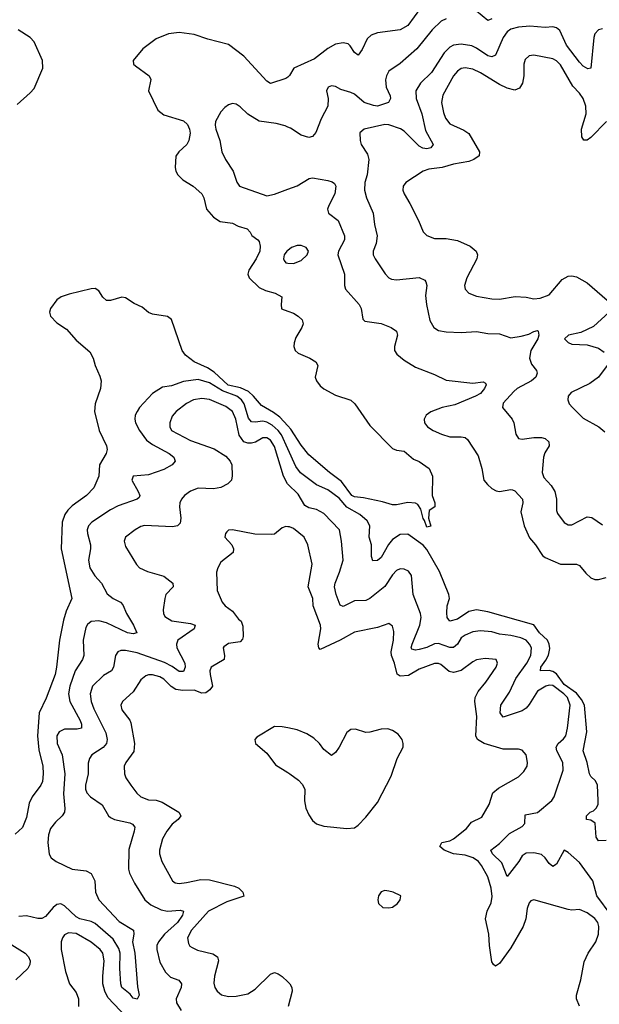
# Model space of a CAD drawing. Header units: inches. Extents: x 1843162 to 1959474, y 907081 to 1016326.
# Tile 134 of 256: x 1878594 to 1881634, y 961222 to 966384. Entities that reach past the tile are written whole.
import ezdxf

# ---------------------------------------------------------------- set-up
doc = ezdxf.new("R2010")
doc.units = ezdxf.units.IN
doc.header["$MEASUREMENT"] = 0
doc.layers.add('B8976', color=7, linetype='Continuous')
doc.layers.add('B8986', color=7, linetype='Continuous')

msp = doc.modelspace()

# ---------------------------------------------------------------- linework, layer by layer
at = {"layer": 'B8976', "color": 5}
for points, elevation in [([(1878580.9, 965939.1), (1878650, 965999.5), (1878670, 966023.2), (1878716.6, 966130), (1878713.9, 966170), (1878670, 966267.4), (1878650, 966290.8), (1878586.4, 966330)], 520), ([(1880000, 966082.6), (1879990, 966074.4), (1879910, 966049.7), (1879890, 966060.5), (1879770, 966192.7), (1879690, 966254.2), (1879581.5, 966281.5), (1879510, 966305.3), (1879430, 966317.1), (1879375.3, 966310), (1879310, 966283.4), (1879239.8, 966230), (1879190.2, 966170), (1879191.7, 966150), (1879200.9, 966140.9), (1879273.7, 966090), (1879281.5, 966070), (1879269.4, 966010), (1879319.1, 965910), (1879350, 965884.9), (1879452.7, 965852.7), (1879473.7, 965833.7), (1879485.2, 965810), (1879489, 965789), (1879482.2, 965750), (1879470.2, 965730), (1879429.1, 965690), (1879412.8, 965667.2), (1879409.5, 965609.5), (1879412.8, 965590), (1879423.2, 965570), (1879450, 965543.9), (1879503.8, 965510), (1879550, 965470.4), (1879559.6, 965450), (1879574.2, 965390), (1879610, 965349), (1879646.2, 965326.2), (1879710, 965316.5), (1879740.9, 965300.9), (1879786.5, 965286.5), (1879803.7, 965270), (1879812, 965252), (1879844, 965230), (1879850, 965221), (1879856, 965196), (1879853.2, 965170), (1879834.5, 965130), (1879796.5, 965070), (1879790.3, 965050), (1879798.3, 965030), (1879850, 964979.2), (1879883.7, 964963.7), (1879933.4, 964950), (1879968.2, 964930), (1879964.9, 964890), (1879967.7, 964867.7), (1880000, 964855.9)], 520), ([(1880000, 965820.9), (1879986.7, 965826.7), (1879939.8, 965839.8), (1879850, 965851.3), (1879790, 965887.4), (1879750, 965927.1), (1879730, 965940.4), (1879710, 965943.9), (1879690, 965938), (1879670, 965923.9), (1879650, 965900.4), (1879621.2, 965850), (1879618.7, 965830), (1879622.3, 965810), (1879644, 965750), (1879654.4, 965690), (1879674, 965650), (1879713.9, 965590), (1879732.6, 965532.6), (1879747.4, 965510), (1879890, 965460.3), (1879930, 965468.1), (1880000, 965494.4)], 540), ([(1880000, 965173.8), (1879995.3, 965170), (1879981.8, 965150), (1879977.4, 965130), (1879981.2, 965121.2), (1879990, 965108.9), (1880000, 965107.8)], 540), ([(1880000, 964255), (1879959, 964299), (1879924.7, 964324.7), (1879861.6, 964361.6), (1879821.1, 964410), (1879793.7, 964433.7), (1879753, 964453), (1879688.2, 964468.2), (1879615.1, 964535.1), (1879578.8, 964558.8), (1879509.7, 964589.7), (1879464.3, 964624.3), (1879445.8, 964650), (1879391.2, 964811.2), (1879370, 964828.2), (1879290, 964839.3), (1879270, 964849.1), (1879236.7, 964876.7), (1879195.6, 964895.6), (1879150, 964926.1), (1879130, 964929.3), (1879070, 964910.8), (1879050, 964911), (1879030, 964929.7), (1879010, 964962), (1878990, 964973.5), (1878970, 964972.6), (1878854.6, 964945.4), (1878812.4, 964930), (1878790, 964914.8), (1878756.5, 964870), (1878751.5, 964850), (1878755.6, 964830), (1878790, 964794.9), (1878840.7, 964760.8), (1878890, 964703.1), (1878962, 964642), (1878980.4, 964610), (1878990.5, 964570), (1879014.9, 964514.9), (1879021.3, 964490), (1879017.4, 964450), (1878991.1, 964368.9), (1878986.7, 964330), (1879011.6, 964230), (1879048.9, 964150), (1879054, 964130), (1879048.4, 964110), (1879013.6, 964050), (1879009.1, 963990), (1878983.6, 963930), (1878945.2, 963890), (1878870, 963834.9), (1878847.5, 963812.5), (1878830.9, 963789.1), (1878816.9, 963750), (1878812.5, 963610), (1878868.4, 963350), (1878837.9, 963282.1), (1878823.9, 963236.1), (1878803.9, 963130), (1878788.2, 962990), (1878779.8, 962950), (1878733.6, 962826.4), (1878696.2, 962750), (1878687.1, 962630), (1878695.7, 962555.7), (1878716, 962470), (1878718.2, 962430), (1878713.8, 962390), (1878705.3, 962370), (1878660.3, 962310), (1878644.2, 962275.8), (1878630, 962202), (1878610, 962148.7), (1878570, 962114)], 520), ([(1880000, 964133.8), (1879966.6, 964206.6), (1879950, 964229.1), (1879917.8, 964257.8), (1879890, 964273.7), (1879870, 964278.7), (1879830, 964273), (1879810, 964275.4), (1879794.7, 964294.7), (1879772.4, 964370), (1879757.3, 964390), (1879732.9, 964410), (1879657.1, 964437.1), (1879590, 964480.7), (1879530, 964498.1), (1879453.2, 964486.8), (1879390, 964464.9), (1879343.6, 964456.4), (1879290, 964423.1), (1879223.2, 964350), (1879210.3, 964330), (1879200.3, 964310), (1879198, 964290), (1879202.6, 964270), (1879222.3, 964230), (1879259, 964179), (1879290, 964156.1), (1879379, 964110), (1879402, 964090), (1879408.9, 964070), (1879393.7, 964050), (1879350, 964024.8), (1879270, 963997.5), (1879190.3, 963989.7), (1879183.2, 963970), (1879215.9, 963910), (1879223.6, 963890), (1879221.1, 963878.9), (1879211, 963870), (1879110, 963835.9), (1879070, 963814.4), (1878972.6, 963750), (1878954.7, 963730), (1878948.5, 963710), (1878949.4, 963690), (1878965, 963630), (1878965.7, 963610), (1878955, 963550), (1878962.6, 963510), (1878988.4, 963468.4), (1879022.7, 963430), (1879054, 963374), (1879084.2, 963350), (1879122.6, 963330), (1879135.8, 963315.8), (1879155.2, 963270), (1879191.8, 963210), (1879208, 963170), (1879190, 963164), (1879159.6, 963170), (1879050, 963220.9), (1879010, 963232), (1878970, 963227.9), (1878950, 963213.1), (1878941.9, 963198.1), (1878926.6, 963130), (1878931, 963050), (1878924.3, 963030), (1878884.7, 962970), (1878857.8, 962890), (1878850.6, 962850), (1878857.3, 962810), (1878910.8, 962710), (1878918.5, 962690), (1878918, 962670), (1878896.3, 962663.7), (1878830, 962664.9), (1878800.7, 962650), (1878789.5, 962630), (1878791.6, 962590), (1878816.6, 962530), (1878831, 962431), (1878824.8, 962324.8), (1878831, 962249), (1878829.2, 962230), (1878818, 962210), (1878782.5, 962177.5), (1878756.2, 962143.8), (1878745, 962110), (1878742.2, 962070), (1878749, 962009), (1878758.9, 961990), (1878785, 961970), (1878870, 961930.1), (1878942.3, 961922.3), (1878970, 961908), (1878989, 961870), (1878992.2, 961810), (1879010.2, 961770), (1879116.7, 961656.7), (1879190.4, 961610), (1879192.8, 961590), (1879185.5, 961550), (1879197.7, 961490), (1879212.9, 961312.9), (1879221.6, 961270), (1879210.4, 961249.6), (1879190, 961254.5), (1879174.5, 961274.5), (1879129.7, 961310), (1879124.7, 961330), (1879119.9, 961410), (1879121.9, 961490), (1879114.2, 961514.2), (1879084, 961564), (1878990, 961645.7), (1878970, 961656.2), (1878910, 961669.3), (1878890, 961679.9), (1878830, 961739), (1878810, 961749.2), (1878790, 961745.9), (1878770, 961729.8), (1878730, 961682.6), (1878710, 961671.9), (1878690, 961671.7), (1878630, 961686), (1878590, 961682.9)], 540), ([(1880000, 963948.1), (1879998, 963950), (1879978, 963990), (1879930, 964145.8), (1879910, 964179.9), (1879890, 964191.6), (1879870, 964191.1), (1879830.9, 964169.1), (1879810, 964163.1), (1879790, 964163.4), (1879770, 964171.3), (1879745.9, 964205.9), (1879727.7, 964290), (1879709.9, 964329.9), (1879675.2, 964355.2), (1879590, 964391.8), (1879550, 964397.5), (1879506.7, 964390), (1879470, 964372.1), (1879414.2, 964330), (1879394.2, 964305.8), (1879381, 964270), (1879381.1, 964250), (1879390.3, 964230), (1879490, 964178.3), (1879614.4, 964134.4), (1879675.8, 964095.8), (1879698.9, 964070), (1879706, 964050), (1879708.5, 963991.5), (1879704.4, 963970), (1879686.4, 963950), (1879649.4, 963930.6), (1879610, 963924.9), (1879530, 963927.8), (1879490, 963912), (1879459.5, 963890), (1879443.1, 963870), (1879434.9, 963850), (1879432.9, 963830), (1879439.5, 963770), (1879435.3, 963744.8), (1879422.8, 963730), (1879395.3, 963724.7), (1879248.6, 963731.4), (1879230, 963726.4), (1879200.4, 963710), (1879148.9, 963670), (1879142.8, 963650), (1879150, 963622), (1879207.3, 963527.3), (1879222.4, 963510), (1879264, 963490), (1879350, 963466), (1879397.7, 963430), (1879399.6, 963410), (1879361.5, 963370), (1879355.2, 963350), (1879347.1, 963290), (1879347.9, 963270), (1879355.2, 963255.2), (1879391.8, 963231.8), (1879490, 963218.1), (1879514.6, 963210), (1879509, 963190), (1879423.2, 963130), (1879416, 963110), (1879418.4, 963090), (1879460.5, 963010), (1879462.7, 962990), (1879453.5, 962966.5), (1879430, 962966.9), (1879393.4, 962993.4), (1879354.3, 963014.3), (1879210, 963064.9), (1879150, 963076.2), (1879124.2, 963075.8), (1879109.5, 963070.5), (1879096.3, 963050), (1879086.3, 962990), (1879075.9, 962970), (1879034.2, 962945.8), (1878976.8, 962890), (1878964.1, 962850), (1878968.5, 962810), (1878983.8, 962770), (1879045.4, 962645.4), (1879052.9, 962610), (1879048.9, 962590), (1879032.7, 962567.3), (1878972.6, 962530), (1878959.7, 962510), (1878954.3, 962485.7), (1878953.1, 962430), (1878939, 962370), (1878939.3, 962350), (1878946.5, 962330), (1878966.3, 962310), (1879027.8, 962267.8), (1879060.9, 962210), (1879070, 962201.5), (1879090.9, 962190.9), (1879172.8, 962172.8), (1879185.7, 962165.7), (1879197.4, 962150), (1879195.5, 962130), (1879167, 962033), (1879164.8, 961930), (1879169.5, 961909.5), (1879196.3, 961856.3), (1879251.4, 961770), (1879282.8, 961742.8), (1879336.7, 961716.7), (1879370, 961710.6), (1879435.2, 961715.2), (1879454, 961710), (1879448.3, 961690), (1879421.3, 961650), (1879353.5, 961590), (1879321.6, 961550), (1879313.7, 961530), (1879312.9, 961510), (1879330, 961442.4), (1879358.6, 961390), (1879385, 961365), (1879428.2, 961348.2), (1879443.6, 961330), (1879441.2, 961310), (1879414.5, 961250), (1879417.5, 961230), (1879441.2, 961190)], 560), ([(1880000, 963725.5), (1879990, 963726.6), (1879970, 963719.7), (1879930, 963687.1), (1879915.3, 963684.7), (1879827, 963687), (1879710, 963709.6), (1879690, 963707), (1879680.9, 963699.1), (1879673, 963690), (1879670.4, 963670), (1879707.2, 963630), (1879716, 963610), (1879713.7, 963590), (1879650, 963539.6), (1879633.7, 963510), (1879627.1, 963487.1), (1879630.4, 963390.4), (1879655.8, 963330), (1879672.4, 963310), (1879710, 963282.4), (1879741.4, 963241.4), (1879755.5, 963230), (1879764.6, 963204.6), (1879766.7, 963150), (1879763.4, 963136.6), (1879750, 963122.5), (1879690, 963113.3), (1879664.8, 963095.2), (1879661.8, 963090), (1879668.7, 963050), (1879666.5, 963030), (1879599.1, 962990), (1879591.8, 962970), (1879592.4, 962950), (1879605.8, 962890), (1879591.1, 962870), (1879570, 962854.8), (1879550, 962853.3), (1879509.4, 962869.4), (1879450, 962866.2), (1879412.5, 962872.5), (1879388.3, 962888.3), (1879350, 962926.5), (1879330, 962937.8), (1879291.2, 962948.8), (1879270, 962948.7), (1879256.7, 962943.3), (1879230, 962923), (1879190, 962859.7), (1879134, 962810), (1879124.7, 962790), (1879130, 962764.9), (1879171.8, 962711.8), (1879177.6, 962697.6), (1879196.6, 962590), (1879192.8, 962547.2), (1879150.2, 962490), (1879142.8, 962470), (1879143.9, 962430), (1879151.3, 962410), (1879177.2, 962370), (1879208.1, 962328.1), (1879229.1, 962309.1), (1879270, 962293.5), (1879310, 962291.9), (1879341.6, 962281.6), (1879428.9, 962230), (1879439.6, 962210), (1879425.5, 962190), (1879394.6, 962165.4), (1879365.3, 962130), (1879343.9, 962090), (1879327.6, 962030), (1879326.8, 962010), (1879339.3, 961970), (1879394.9, 961870), (1879410, 961859.1), (1879430, 961855.9), (1879470, 961859.8), (1879544, 961876), (1879590, 961873.8), (1879721.4, 961841.4), (1879744.2, 961830), (1879764.2, 961810), (1879770, 961788.7), (1879681.3, 961758.7), (1879585.3, 961710), (1879494.7, 961610), (1879474.5, 961570), (1879480.1, 961540.1), (1879487.5, 961527.5), (1879499, 961519), (1879526.2, 961506.2), (1879607.2, 961487.2), (1879631.6, 961470), (1879637.6, 961450), (1879616.3, 961370), (1879612.4, 961332.4), (1879617.4, 961310), (1879630.4, 961290), (1879652.1, 961272.1), (1879690, 961263), (1879730, 961264.1), (1879790, 961276.8), (1879830, 961300.9), (1879910, 961380.7), (1879930, 961389.1), (1879950, 961382.4), (1879970, 961368), (1880000, 961340.4)], 580), ([(1880000, 962670.9), (1879970, 962676.9), (1879930, 962678.4), (1879837.5, 962622.5), (1879828, 962610), (1879830.7, 962590), (1879890, 962538), (1879936.5, 962476.5), (1880000, 962436.6)], 620), ([(1879154.4, 961154.4), (1879057.5, 961257.5), (1879040.5, 961290), (1879031, 961330), (1879030.4, 961370), (1879038.3, 961450), (1879030, 961489.7), (1879016.1, 961510), (1878970, 961548.4), (1878890, 961592.3), (1878850, 961596.2), (1878830, 961585.4), (1878819.7, 961570), (1878812.1, 961550), (1878811.1, 961510), (1878833.9, 961393.9), (1878854.9, 961330), (1878890, 961283.7), (1878902.5, 961250), (1878903.7, 961210)], 560), ([(1878553.6, 961533.6), (1878623.6, 961490), (1878640.2, 961470), (1878649.1, 961450), (1878648, 961430), (1878638, 961410), (1878574.2, 961350)], 540)]:
    msp.add_lwpolyline(points, dxfattribs=dict(at, elevation=elevation))
at = {"layer": 'B8986', "color": 5}
for points, elevation in [([(1880695.7, 966444.3), (1880630, 966353.1), (1880590, 966329.9), (1880470, 966313.9), (1880437.2, 966302.8), (1880416.8, 966283.2), (1880390, 966227.3), (1880370, 966197), (1880350, 966212), (1880327.3, 966247.3), (1880316.2, 966256.2), (1880290, 966261.8), (1880250, 966255.4), (1880210, 966232.1), (1880141, 966179), (1880032.6, 966130), (1880009.5, 966090.5), (1880000, 966082.6)], 520), ([(1881070, 966388.8), (1881050, 966379.1), (1880990, 966428.2)], 540), ([(1880830, 966388.5), (1880804.7, 966375.3), (1880758.2, 966330), (1880676.5, 966230), (1880590, 966153.3), (1880530, 966113.6), (1880517.3, 966090), (1880511.8, 966068.2), (1880515.5, 966030), (1880536.5, 965983.5), (1880538.3, 965970), (1880528.4, 965950), (1880470.8, 965930), (1880450, 965933.6), (1880400.4, 965950), (1880350, 965992.9), (1880330, 966001.2), (1880278.2, 966018.2), (1880250, 966033.3), (1880230, 966037), (1880211.3, 966030), (1880203.8, 966010), (1880211.8, 965970), (1880210.3, 965930), (1880175.7, 965864.2), (1880148, 965792), (1880130, 965771.6), (1880110, 965766.2), (1880070, 965778.8), (1880014.6, 965814.6), (1880000, 965820.9)], 540), ([(1881650, 966335.8), (1881628.8, 966331.2), (1881611, 966310), (1881604.4, 966290), (1881590.2, 966130), (1881574.2, 966125.8), (1881550, 966140.3), (1881530, 966161), (1881461.6, 966250), (1881427.2, 966327.2), (1881410, 966341.5), (1881390, 966345.7), (1881350, 966342.7), (1881270, 966350.4), (1881210, 966344.8), (1881170, 966333.6), (1881150, 966319), (1881130, 966290.9), (1881090, 966198.3), (1881070, 966188), (1881050, 966193.2), (1880990, 966234.7), (1880965.9, 966245.9), (1880910, 966255.6), (1880870, 966250.6), (1880850, 966239.8), (1880820.9, 966210), (1880753, 966107), (1880696.8, 966050), (1880672.1, 966010), (1880674, 965970), (1880703.9, 965890), (1880722.8, 965802.8), (1880762, 965730), (1880750, 965711.5), (1880730, 965707.3), (1880707.6, 965710), (1880690, 965721.3), (1880610, 965799.1), (1880590.7, 965810.7), (1880530, 965833.1), (1880510, 965833.8), (1880400.5, 965810), (1880378.9, 965790), (1880380.3, 965750), (1880385.7, 965730), (1880418.2, 965678.2), (1880425, 965650), (1880416.1, 965570), (1880404.6, 965530), (1880402.4, 965490), (1880412.6, 965450), (1880447.8, 965370), (1880455.2, 965310), (1880468.7, 965250), (1880464.3, 965210), (1880448.3, 965170), (1880448, 965150), (1880458.3, 965130), (1880511.1, 965051.1), (1880530, 965030.4), (1880543.9, 965023.9), (1880570, 965019), (1880690, 965032), (1880718.3, 965018.3), (1880724.9, 965010), (1880729.2, 964990), (1880723.1, 964936.9), (1880727.1, 964890), (1880745.9, 964805.9), (1880766.4, 964770), (1880790, 964754.9), (1880830, 964746.5), (1880910, 964744), (1880990, 964749.1), (1881050, 964737.6), (1881110, 964735.9), (1881170, 964716.6), (1881223.9, 964723.9), (1881264.9, 964735.2), (1881290, 964748.1), (1881310, 964753.6), (1881313.4, 964750), (1881316, 964730), (1881310.8, 964710), (1881274, 964650), (1881267, 964610), (1881277.5, 964577.5), (1881304.2, 964544.2), (1881308.8, 964530), (1881300.3, 964510), (1881278.9, 964490), (1881203.6, 964450), (1881185, 964435), (1881130, 964373.6), (1881125.7, 964350), (1881176, 964290), (1881185.7, 964270), (1881196.4, 964210), (1881210, 964188), (1881230, 964185.3), (1881290, 964193.4), (1881330, 964193.2), (1881350, 964187.6), (1881368.9, 964170), (1881370.3, 964150), (1881347.7, 964112.3), (1881341.4, 964090), (1881334.3, 964010), (1881343.3, 963983.3), (1881381.7, 963941.7), (1881401, 963910), (1881410.1, 963870), (1881410.2, 963810), (1881414.2, 963794.2), (1881450, 963747.2), (1881470, 963736), (1881490, 963734.6), (1881570, 963777.6), (1881594.6, 963774.6), (1881650, 963736.1)], 560), ([(1881671.6, 965850), (1881590, 965765.1), (1881570, 965751.6), (1881552, 965752), (1881542.6, 965770), (1881540.8, 965810), (1881565, 965890), (1881562.8, 965930), (1881549.1, 965970), (1881530, 965998.4), (1881495.5, 966035.5), (1881430, 966147.1), (1881410, 966167.3), (1881390, 966178.2), (1881290, 966197.3), (1881266.3, 966193.7), (1881245.2, 966174.8), (1881237.6, 966150), (1881237.8, 966090), (1881231.2, 966050), (1881215.7, 966024.2), (1881190, 966014), (1881150, 966023.8), (1881110, 966043.2), (1881010, 966104.9), (1880970, 966123.7), (1880930, 966131.4), (1880910, 966127.2), (1880890, 966113.5), (1880870, 966089.8), (1880812.8, 965987.2), (1880807.1, 965950), (1880816.4, 965896.4), (1880827.1, 965867.1), (1880850, 965836.9), (1880924.1, 965804.1), (1880950, 965787.2), (1881005.8, 965690), (1881004.6, 965670), (1880975.8, 965650), (1880950, 965640.8), (1880870, 965626), (1880810, 965608.1), (1880739.8, 965600.2), (1880710.4, 965590), (1880619.5, 965530), (1880605.3, 965510), (1880603.7, 965490), (1880610.3, 965470), (1880640.6, 965420.6), (1880685.2, 965330), (1880710, 965270.6), (1880730, 965252.4), (1880770, 965236.9), (1880830, 965236.3), (1880890, 965225.6), (1880956.7, 965196.7), (1880988.5, 965170), (1880994.3, 965150), (1880991.4, 965130), (1880938.5, 965030), (1880926.3, 964990), (1880930.4, 964970), (1880949.3, 964949.3), (1880990, 964933.8), (1881070, 964919.7), (1881110, 964919.3), (1881192.5, 964932.5), (1881250, 964928.9), (1881290, 964920.7), (1881324.1, 964924.1), (1881370, 964941), (1881438.2, 965021.8), (1881470, 965039), (1881490, 965041.1), (1881514.9, 965034.9), (1881570, 965004.1), (1881702, 964890)], 580), ([(1880000, 965494.4), (1880050, 965513.1), (1880111.7, 965551.7), (1880130, 965554.6), (1880210, 965541.3), (1880233.7, 965533.7), (1880244.7, 965524.7), (1880252.4, 965510), (1880247.1, 965470), (1880215, 965410), (1880209.2, 965390), (1880214.6, 965370), (1880264, 965330), (1880298.5, 965250), (1880297.7, 965230), (1880265.7, 965170), (1880263.2, 965150), (1880297.1, 965050), (1880297.2, 964990), (1880303.6, 964970), (1880374.7, 964890), (1880384.4, 964870), (1880393.7, 964813.7), (1880403.8, 964803.8), (1880490, 964790.2), (1880542, 964770), (1880570.9, 964750.9), (1880575.4, 964730), (1880559.8, 964670), (1880560.2, 964650), (1880571.4, 964630), (1880610, 964599.1), (1880670, 964562.6), (1880770, 964522.7), (1880830, 964493.4), (1880970, 964477.6), (1881024.9, 964484.9), (1881037.3, 964477.3), (1881041.3, 964470), (1881032.2, 964450), (1881010, 964424.6), (1880984.9, 964410), (1880875.9, 964364.1), (1880810, 964350.6), (1880750, 964328.5), (1880725.7, 964310), (1880714.9, 964290), (1880716.5, 964270), (1880732.4, 964250), (1880762.4, 964230), (1880805.5, 964210), (1880850, 964197.5), (1880910, 964196.9), (1880930, 964192.6), (1880943.5, 964183.5), (1880997.7, 964097.7), (1881018.5, 964030), (1881028.1, 963970), (1881046.8, 963946.8), (1881070, 963926.5), (1881093.7, 963913.7), (1881110.2, 963910.2), (1881170, 963921.3), (1881178.9, 963918.9), (1881190, 963913.7), (1881230.2, 963870), (1881233.2, 963850), (1881223.1, 963803.1), (1881239.4, 963730), (1881266.9, 963666.9), (1881299.2, 963630), (1881335.2, 963575.2), (1881350, 963564.1), (1881430, 963529.2), (1881514, 963530), (1881530, 963522), (1881562.4, 963482.4), (1881590, 963457.7), (1881610, 963449), (1881630, 963448.1), (1881670, 963458.9)], 540), ([(1880000, 965107.8), (1880030, 965104.7), (1880070, 965121.5), (1880102.4, 965150), (1880109.6, 965170), (1880097, 965190), (1880070, 965200.4), (1880050, 965199.8), (1880020.3, 965190), (1880000, 965173.8)], 540), ([(1880000, 964855.9), (1880030, 964844.9), (1880055.5, 964830), (1880075.5, 964810), (1880080.4, 964790), (1880074.6, 964770), (1880043, 964717), (1880033.2, 964690), (1880031.2, 964670), (1880038.5, 964650), (1880054.6, 964634.6), (1880115.5, 964610), (1880148, 964590), (1880158, 964570), (1880144, 964510), (1880150.2, 964490), (1880170, 964464.5), (1880190, 964448.6), (1880250, 964415.9), (1880330, 964388.4), (1880351.9, 964370), (1880430, 964257), (1880550, 964136), (1880570, 964126), (1880610, 964121), (1880659.1, 964079.1), (1880690, 964066.8), (1880741, 964030), (1880758.8, 963990), (1880758, 963890), (1880771.3, 963850), (1880772, 963830), (1880742, 963810), (1880738, 963770), (1880750.7, 963729.3), (1880730, 963722.7), (1880718, 963758), (1880710, 963768), (1880698, 963818), (1880682.7, 963842.7), (1880669.6, 963849.6), (1880630, 963853.2), (1880570, 963839.6), (1880550, 963839.7), (1880496.2, 963856.2), (1880396.9, 963876.9), (1880350, 963882.1), (1880335.9, 963890), (1880282.7, 963962.7), (1880218.8, 964010), (1880110, 964101.6), (1880070, 964152.8), (1880016.8, 964236.8), (1880000, 964255)], 520), ([(1881684.9, 964850), (1881604, 964776), (1881536.8, 964743.2), (1881472.4, 964730), (1881450.6, 964710), (1881470, 964690.6), (1881490, 964682.4), (1881570, 964678.4), (1881630, 964662.4), (1881659.9, 964639.9)], 580), ([(1881674.9, 964570), (1881628.8, 964510), (1881584, 964476), (1881487, 964430), (1881470.3, 964410), (1881468.8, 964390), (1881476.5, 964370), (1881493.4, 964350), (1881550, 964295.3), (1881630.7, 964250), (1881662.8, 964222.8)], 580), ([(1881670, 962080.5), (1881630, 962078.7), (1881618.2, 962098.2), (1881611.7, 962171.7), (1881590, 962186.9), (1881566, 962190), (1881566, 962210), (1881586.6, 962230), (1881603.1, 962236.9), (1881617.6, 962250), (1881627.3, 962270), (1881627.3, 962290), (1881624.4, 962370), (1881613.6, 962393.6), (1881590, 962416.2), (1881582.3, 962430), (1881569.9, 962490), (1881549.9, 962549.9), (1881568.5, 962650), (1881556, 962790), (1881539.9, 962819.9), (1881513.5, 962853.5), (1881450, 962898.3), (1881410, 962955), (1881390, 962967.3), (1881370, 962972.5), (1881325.1, 962970), (1881326.6, 962990), (1881353.7, 963026.3), (1881367.2, 963052.8), (1881373.7, 963086.3), (1881371.2, 963110), (1881361.7, 963130), (1881319.7, 963170), (1881290.9, 963210.9), (1881050, 963279.5), (1880990, 963290.7), (1880950, 963280.6), (1880890, 963240.8), (1880849.6, 963230), (1880835.8, 963250), (1880833.4, 963273.4), (1880836.8, 963310), (1880847.7, 963350), (1880844.9, 963370), (1880796.1, 963490), (1880730, 963605.4), (1880710, 963629.2), (1880630, 963686), (1880590, 963685.4), (1880550, 963658.6), (1880528.1, 963631.9), (1880490, 963565), (1880470, 963548.2), (1880446.4, 963546.4), (1880438.6, 963570), (1880438.6, 963630), (1880427.3, 963670), (1880430.6, 963730), (1880416.6, 963756.6), (1880378.2, 963790), (1880310, 963828.7), (1880270, 963874.5), (1880210, 963919.2), (1880150, 963944.3), (1880067.6, 964007.6), (1880042.1, 964042.1), (1880000, 964133.8)], 540), ([(1881695.8, 961690), (1881620.5, 961790), (1881599.2, 961870), (1881530, 961965.2), (1881470, 962018.3), (1881450, 962029.6), (1881410, 961956.8), (1881390, 961943.5), (1881370, 961960.4), (1881350.3, 961990.3), (1881330, 962006.6), (1881290, 962015.6), (1881250, 962014.9), (1881230, 961999.8), (1881212.5, 961970), (1881150, 961891.6), (1881123.2, 961963.2), (1881074.2, 962010), (1881065.1, 962030), (1881110, 962065.6), (1881162.8, 962117.2), (1881230, 962154), (1881243.4, 962170), (1881245.4, 962214.6), (1881310, 962227.6), (1881384.4, 962290), (1881397.4, 962310), (1881444.9, 962450), (1881443.2, 962490), (1881410.7, 962550), (1881407, 962570), (1881418.5, 962590), (1881446.1, 962613.9), (1881457.7, 962630), (1881467.6, 962670), (1881480.2, 962790), (1881467.2, 962830), (1881447.4, 962850), (1881390, 962892.8), (1881370, 962894.4), (1881354, 962890), (1881310, 962864.3), (1881266.8, 962793.2), (1881250, 962773.6), (1881230, 962759.8), (1881130, 962728), (1881113.6, 962750), (1881117.4, 962790), (1881162.6, 962857.4), (1881195.7, 962930), (1881254.1, 963010), (1881274.8, 963050), (1881277.4, 963090), (1881267.6, 963110), (1881249.8, 963130), (1881222.2, 963142.2), (1881170, 963154.9), (1881110, 963162.5), (1881070, 963174.5), (1881010, 963179.9), (1880970, 963174.7), (1880930, 963157.9), (1880910, 963142.5), (1880890, 963109.8), (1880870, 963092.2), (1880850, 963093.2), (1880790, 963114.1), (1880770, 963111.8), (1880730, 963092.5), (1880690, 963081.3), (1880670, 963077.8), (1880650, 963084), (1880647.6, 963090), (1880653, 963110), (1880692.4, 963210), (1880699.1, 963250), (1880695.9, 963270), (1880658.4, 963370), (1880649.7, 963469.7), (1880632.6, 963492.6), (1880610, 963503.5), (1880590, 963504), (1880570, 963496), (1880550, 963473.7), (1880508.6, 963411.4), (1880430, 963349.8), (1880410, 963339.5), (1880350, 963336.5), (1880290, 963307.6), (1880274.8, 963314.8), (1880253.2, 963370), (1880246, 963410), (1880248.5, 963430), (1880272.3, 963487.7), (1880289.8, 963550), (1880281.6, 963650), (1880270.6, 963710), (1880190, 963795), (1880150, 963815), (1880110, 963825.3), (1880090, 963837.5), (1880055.4, 963895.4), (1880000, 963948.1)], 560), ([(1881530, 961212.9), (1881514.5, 961250), (1881514.9, 961270), (1881536.7, 961350), (1881555.2, 961444.8), (1881575.4, 961490), (1881615.2, 961550), (1881629.3, 961590), (1881631.6, 961630), (1881625.2, 961650), (1881610, 961671.4), (1881570, 961702), (1881530, 961719.7), (1881490, 961715.1), (1881470, 961718.3), (1881290.4, 961769.6), (1881275.1, 961764.9), (1881265.6, 961754.4), (1881255.5, 961724.5), (1881248.9, 961670), (1881235.3, 961630), (1881170, 961517.3), (1881110, 961436), (1881090, 961421.3), (1881078.4, 961430), (1881070, 961445.2), (1881057.2, 961530), (1881053.8, 961590), (1881036.5, 961670), (1881046, 961710), (1881066.3, 961753.7), (1881072.6, 961787.4), (1881067.6, 961830), (1881050, 961890.9), (1881016.5, 961950), (1880999.6, 961970), (1880973, 961990), (1880930, 962003), (1880870, 962011.3), (1880820.4, 962030), (1880796.9, 962050), (1880808.2, 962070), (1880850, 962079.4), (1880870, 962090.1), (1880936.9, 962143.1), (1880963.2, 962176.8), (1881017.2, 962202.8), (1881056.9, 962270), (1881075.1, 962330), (1881104.9, 962355.1), (1881210, 962414.9), (1881237.5, 962442.5), (1881254.8, 962470), (1881257.6, 962490), (1881250, 962529.2), (1881230, 962553.6), (1881210, 962558.9), (1881130, 962560.3), (1881030, 962589.2), (1880995.5, 962610), (1880985.7, 962630), (1880991.5, 962730), (1880981.3, 962810), (1880983, 962830), (1880997.9, 962862.1), (1881038.9, 962910), (1881092.4, 962990), (1881100.5, 963010), (1881092.7, 963030), (1881035.3, 963035.3), (1880990, 963027.8), (1880970, 963018), (1880910, 962971.9), (1880870, 962960.9), (1880847.3, 962967.3), (1880803.2, 963003.2), (1880790, 963009.1), (1880770, 963008), (1880690, 962978), (1880633.8, 962946.2), (1880590, 962941.7), (1880573.3, 962953.3), (1880559.9, 963010), (1880544.7, 963050), (1880541.6, 963070), (1880554.9, 963130), (1880556.2, 963176.2), (1880550, 963203.7), (1880530, 963218.5), (1880470, 963197.3), (1880350, 963172.5), (1880275.8, 963130), (1880170, 963081.6), (1880163.5, 963090), (1880159.3, 963110), (1880172.7, 963190), (1880172.2, 963210), (1880132.7, 963310), (1880132.4, 963350), (1880106.6, 963410), (1880128, 963530), (1880106, 963630), (1880086.6, 963670), (1880030, 963715.6), (1880010, 963724.4), (1880000, 963725.5)], 580), ([(1880000, 962436.6), (1880010.2, 962430.2), (1880056.4, 962396.4), (1880076.2, 962376.2), (1880088.8, 962350), (1880088.7, 962288.7), (1880094.4, 962250), (1880110, 962214.8), (1880130, 962186), (1880150, 962168.8), (1880190, 962155.3), (1880310, 962144), (1880350, 962147.3), (1880370, 962160.7), (1880410, 962203.8), (1880470, 962279.3), (1880542.2, 962417.8), (1880574, 962510), (1880604.7, 962570), (1880606, 962590), (1880600.4, 962610), (1880578.8, 962638.8), (1880550, 962658), (1880525.2, 962665.2), (1880490, 962665), (1880430, 962648), (1880410, 962646.8), (1880355.6, 962664.4), (1880330, 962662.4), (1880310, 962646.6), (1880270, 962569.2), (1880250, 962541.2), (1880230, 962526), (1880190, 962558), (1880166.3, 962590), (1880136.8, 962616.8), (1880100, 962640), (1880050, 962661), (1880000, 962670.9)], 620), ([(1880000, 961340.4), (1880011.3, 961330), (1880021.3, 961310), (1880023.6, 961290), (1880002.8, 961210)], 580)]:
    msp.add_lwpolyline(points, dxfattribs=dict(at, elevation=elevation))
at = {"layer": 'B8986', "color": 5, "elevation": 620}
msp.add_lwpolyline([(1880510, 961818), (1880490, 961812.3), (1880476.4, 961790), (1880472.4, 961770), (1880476.4, 961750), (1880498.8, 961730), (1880530, 961727.2), (1880550, 961731.8), (1880576.3, 961750), (1880589.6, 961770), (1880592.7, 961790), (1880553.2, 961810), (1880530, 961815.6)], close=True, dxfattribs=at)

doc.saveas('drawing.dxf')
